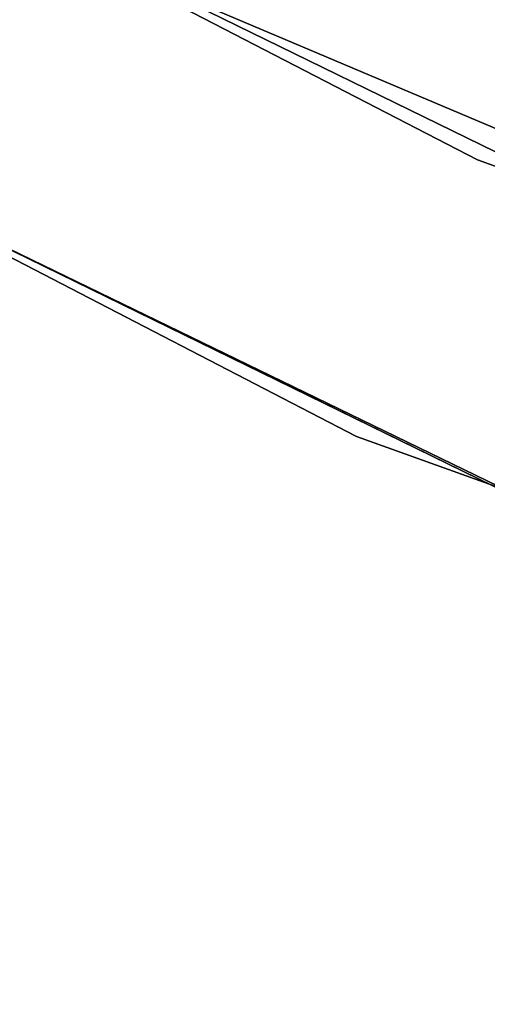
# Model space of a CAD drawing. Extents: x -91 to 91, y -91 to 262.
# Tile 95 of 256: x -27.11 to -24.79, y -61 to -56.11. Entities that reach past the tile are written whole.
import ezdxf

# ---------------------------------------------------------------- set-up
doc = ezdxf.new("R2010")
doc.units = 0
doc.header["$LTSCALE"] = 25.4
doc.layers.get('0').update_dxf_attribs({"linetype": 'CONTINUOUS'})

# ---------------------------------------------------------------- blocks, each defined once
blk = doc.blocks.new('ETE0_STL_1')
at = {"color": 0}
for p, q in [((-24.8384, -56.8072, 330.5076), (-32.0407, -53.0791, 330.5076)), ((-32.0407, -53.0791, 321.0076), (-24.8384, -56.8072, 321.0076)), ((-32.0407, -53.0791, 321.0076), (-24.8384, -56.8072, 321.0076)), ((-24.8384, -56.8072, 330.5076), (-32.0407, -53.0791, 330.5076)), ((-30.8683, -53.7694, 159.5), (-23.5859, -57.3385, 159.5)), ((-23.5859, -57.3385, 169), (-30.8683, -53.7694, 169)), ((-23.5859, -57.3385, 169), (-30.8683, -53.7694, 169)), ((-30.8683, -53.7694, 159.5), (-23.5859, -57.3385, 159.5)), ((-32.8159, -54.3633, 330.5076), (-25.4393, -58.1815, 330.5076)), ((-25.4393, -58.1815, 321.0076), (-32.8159, -54.3633, 321.0076)), ((-32.8159, -54.3633, 330.5076), (-25.4393, -58.1815, 330.5076)), ((-25.4393, -58.1815, 321.0076), (-32.8159, -54.3633, 321.0076)), ((-24.1565, -58.7257, 159.5), (-31.6151, -55.0703, 159.5)), ((-31.6151, -55.0703, 169), (-24.1565, -58.7257, 169)), ((-24.1565, -58.7257, 159.5), (-31.6151, -55.0703, 159.5)), ((-31.6151, -55.0703, 169), (-24.1565, -58.7257, 169)), ((-31.4471, -55.1664, 158.5), (-23.9774, -58.7991, 158.5)), ((-23.9774, -58.7991, 159.5), (-31.4471, -55.1664, 159.5)), ((-31.4471, -55.1664, 158.5), (-23.9774, -58.7991, 158.5)), ((-23.9774, -58.7991, 159.5), (-31.4471, -55.1664, 159.5)), ((-27.8505, -55.3367, 327.5076), (-20.3893, -58.4985, 327.5076)), ((-20.3893, -58.4985, 328.5076), (-27.8505, -55.3367, 328.5076)), ((-27.8505, -55.3367, 327.5076), (-20.3893, -58.4985, 327.5076)), ((-20.3893, -58.4985, 328.5076), (-27.8505, -55.3367, 328.5076)), ((-17.2111, -59.5632, 330.5076), (-24.8384, -56.8072, 330.5076)), ((-24.8384, -56.8072, 321.0076), (-17.2111, -59.5632, 321.0076)), ((-24.8384, -56.8072, 321.0076), (-17.2111, -59.5632, 321.0076)), ((-24.8384, -56.8072, 321.0076), (-24.8384, -56.8072, 330.5076)), ((-17.2111, -59.5632, 330.5076), (-24.8384, -56.8072, 330.5076)), ((-24.8384, -56.8072, 321.0076), (-24.8384, -56.8072, 330.5076)), ((-25.4393, -58.1815, 330.5076), (-17.6275, -61.0043, 330.5076)), ((-17.6275, -61.0043, 321.0076), (-25.4393, -58.1815, 321.0076)), ((-25.4393, -58.1815, 330.5076), (-17.6275, -61.0043, 330.5076)), ((-25.4393, -58.1815, 330.5076), (-25.4393, -58.1815, 321.0076)), ((-17.6275, -61.0043, 321.0076), (-25.4393, -58.1815, 321.0076)), ((-25.4393, -58.1815, 330.5076), (-25.4393, -58.1815, 321.0076))]:
    blk.add_line(p, q, dxfattribs=at)

msp = doc.modelspace()

# ---------------------------------------------------------------- block references
at = {"color": 253}
msp.add_blockref('ETE0_STL_1', (0, 0), dxfattribs=at)

doc.saveas('drawing.dxf')
